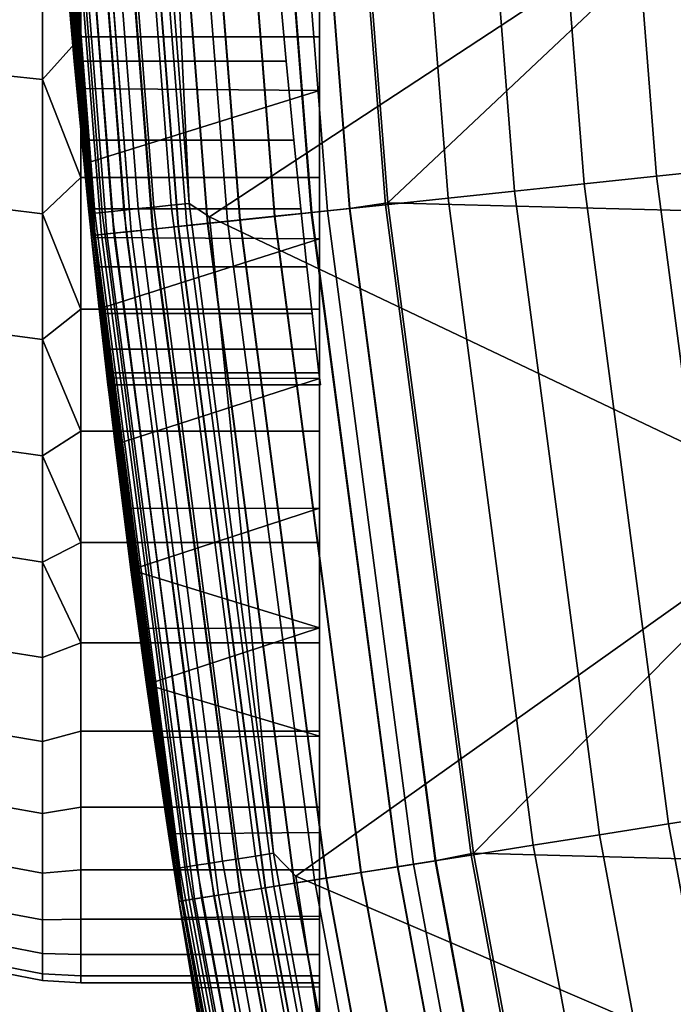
# Model space of a CAD drawing. Header units: metres. Extents: x -22 to 244, y -22 to 22.
# Tile 22 of 146: x -21.5 to -20.41, y -3.54 to -1.89. Entities that reach past the tile are written whole.
import ezdxf

# ---------------------------------------------------------------- set-up
doc = ezdxf.new("R2010")
doc.units = ezdxf.units.M
doc.layers.add('solid_10_151_113_XXX', color=7, linetype='CONTINUOUS')

msp = doc.modelspace()

# ---------------------------------------------------------------- linework, layer by layer
at = {"layer": 'solid_10_151_113_XXX'}
for points in [[(20.885258, -2.192224, 0.5), (-20.971336, -1.096752, 0.5), (-21, 0, 0.5), (20.971338, -1.096738, 0.5)], [(-21.481438, -0.893198, 166.357925), (-21.470535, -1.125223, 1), (-21.382221, -2.247362, 1), (-21.467461, -1.182443, 166.441299)], [(-20.311926, -2.134869, 269.943604), (-20.395819, -1.0689, 269.943604), (-20.519859, -1.0754, 269.924103), (-20.435455, -2.147853, 269.924103)], [(-21.4727, -1.083119, 217.996811), (-21.470535, -1.125223, 213.449997), (-21.382221, -2.247362, 213.449997), (-21.461802, -1.281031, 218.103149)], [(-20.673063, -2.172827, 269.846771), (-20.758448, -1.087904, 269.846771), (-20.870378, -1.09377, 269.789795), (-20.784533, -2.184542, 269.789795)], [(-20.556276, -2.160552, 269.891693), (-20.641178, -1.081758, 269.891693), (-20.758448, -1.087904, 269.846771), (-20.673063, -2.172827, 269.846771)], [(-20.435455, -2.147853, 269.924103), (-20.519859, -1.0754, 269.924103), (-20.641178, -1.081758, 269.891693), (-20.556276, -2.160552, 269.891693)], [(-21.376377, -2.209652, 213.388412), (-21.461784, -1.106293, 213.388412), (-21.449808, -1.105675, 213.359375), (-21.364449, -2.208419, 213.359375)], [(-21.364449, -2.208419, 213.359375), (-21.449808, -1.105675, 213.359375), (-21.433439, -1.104832, 213.332565), (-21.348145, -2.206733, 213.332565)], [(-21.348145, -2.206733, 213.332565), (-21.433439, -1.104832, 213.332565), (-21.41308, -1.103782, 213.30867), (-21.327868, -2.204638, 213.30867)], [(-21.327868, -2.204638, 213.30867), (-21.41308, -1.103782, 213.30867), (-21.389235, -1.102553, 213.288254), (-21.304117, -2.202182, 213.288254)], [(-21.304117, -2.202182, 213.288254), (-21.389235, -1.102553, 213.288254), (-21.362492, -1.101174, 213.27182), (-21.277479, -2.199429, 213.27182)], [(-21.277479, -2.199429, 213.27182), (-21.362492, -1.101174, 213.27182), (-21.333509, -1.099681, 213.259796), (-21.248613, -2.196445, 213.259796)], [(-21.248613, -2.196445, 213.259796), (-21.333509, -1.099681, 213.259796), (-21.303003, -1.098108, 213.252457), (-21.218229, -2.193304, 213.252457)], [(-21.218229, -2.193304, 213.252457), (-21.303003, -1.098108, 213.252457), (-21.271168, -1.107795, 213.25)], [(-20.986702, -2.205791, 269.642365), (-21.073383, -1.104409, 269.642365), (-21.162228, -1.109065, 269.553528), (-21.075182, -2.215091, 269.553528)], [(-20.949865, -2.20192, 212.795715), (-21.036394, -1.102471, 212.795715), (-21.100515, -1.105831, 212.782944), (-21.013723, -2.208631, 212.782944)], [(-21.013094, -2.208565, 0.516885), (-21.099884, -1.105798, 0.516885), (-21.035746, -1.102437, 0.504193), (-20.949221, -2.201852, 0.504193)], [(-20.889463, -2.195571, 269.721405), (-20.975742, -1.099292, 269.721405), (-21.073383, -1.104409, 269.642365), (-20.986702, -2.205791, 269.642365)], [(-20.949865, -2.20192, 212.795715), (-20.885258, -2.192219, 212.800003), (-20.971338, -1.096733, 212.800003), (-21.036394, -1.102471, 212.795715)], [(-20.949221, -2.201852, 0.504193), (-21.035746, -1.102437, 0.504193), (-20.971336, -1.096752, 0.5), (-20.885252, -2.192265, 0.5)], [(-20.784533, -2.184542, 269.789795), (-20.870378, -1.09377, 269.789795), (-20.975742, -1.099292, 269.721405), (-20.889463, -2.195571, 269.721405)], [(-20.281523, -1.623367, 212.800003), (-20.971338, -1.096733, 212.800003), (-20.885258, -2.192219, 212.800003)], [(20.741865, -3.282506, 0.5), (-20.885252, -2.192265, 0.5), (-20.971336, -1.096752, 0.5), (20.885258, -2.192224, 0.5)], [(-21.383636, -2.210402, 213.418961), (-21.470535, -1.125223, 213.449997), (-21.469072, -1.106668, 213.418961)], [(-21.383636, -2.210402, 213.418961), (-21.469072, -1.106668, 213.418961), (-21.461784, -1.106293, 213.388412), (-21.376377, -2.209652, 213.388412)], [(-21.323732, -2.241215, 269.121063), (-21.411806, -1.122145, 269.121063), (-21.444323, -1.123849, 268.999603), (-21.356115, -2.244618, 268.999603)], [(-21.315828, -2.240384, 212.549606), (-21.403868, -1.121729, 212.549606), (-21.432726, -1.123242, 212.49086), (-21.344568, -2.243404, 212.49086)], [(-21.344318, -2.243378, 0.808537), (-21.432476, -1.123229, 0.808537), (-21.403542, -1.121712, 0.74983), (-21.315502, -2.24035, 0.74983)], [(-21.278891, -2.236501, 269.238434), (-21.366779, -1.119785, 269.238434), (-21.411806, -1.122145, 269.121063), (-21.323732, -2.241215, 269.121063)], [(-21.279701, -2.236587, 212.604065), (-21.367592, -1.119828, 212.604065), (-21.403868, -1.121729, 212.549606), (-21.315828, -2.240384, 212.549606)], [(-21.315502, -2.24035, 0.74983), (-21.403542, -1.121712, 0.74983), (-21.367193, -1.119807, 0.695412), (-21.279305, -2.236545, 0.695412)], [(-21.236807, -2.232078, 212.65332), (-21.32452, -1.117571, 212.65332), (-21.367592, -1.119828, 212.604065), (-21.279701, -2.236587, 212.604065)], [(-21.279305, -2.236545, 0.695412), (-21.367193, -1.119807, 0.695412), (-21.324059, -1.117547, 0.646215), (-21.236345, -2.23203, 0.646215)], [(-21.222082, -2.230531, 269.350433), (-21.309734, -1.116796, 269.350433), (-21.366779, -1.119785, 269.238434), (-21.278891, -2.236501, 269.238434)], [(-21.18788, -2.226936, 212.696518), (-21.275391, -1.114996, 212.696518), (-21.32452, -1.117571, 212.65332), (-21.236807, -2.232078, 212.65332)], [(-21.236345, -2.23203, 0.646215), (-21.324059, -1.117547, 0.646215), (-21.274872, -1.114969, 0.603084), (-21.187363, -2.226882, 0.603084)], [(-21.153929, -2.223367, 269.455841), (-21.241301, -1.113209, 269.455841), (-21.309734, -1.116796, 269.350433), (-21.222082, -2.230531, 269.350433)], [(-21.133759, -2.221248, 212.73291), (-21.221048, -1.112148, 212.73291), (-21.275391, -1.114996, 212.696518), (-21.18788, -2.226936, 212.696518)], [(-21.187363, -2.226882, 0.603084), (-21.274872, -1.114969, 0.603084), (-21.220482, -1.112118, 0.566758), (-21.133196, -2.221188, 0.566758)], [(-21.218229, -2.193304, 213.252457), (-21.271168, -1.107795, 213.25), (-20.281521, -1.623372, 213.25), (-21.184401, -2.216099, 213.25)], [(-21.075182, -2.215091, 269.553528), (-21.162228, -1.109065, 269.553528), (-21.241301, -1.113209, 269.455841), (-21.153929, -2.223367, 269.455841)], [(-21.075373, -2.215111, 212.761887), (-21.16242, -1.109075, 212.761887), (-21.221048, -1.112148, 212.73291), (-21.133759, -2.221248, 212.73291)], [(-21.133196, -2.221188, 0.566758), (-21.220482, -1.112118, 0.566758), (-21.161816, -1.109044, 0.53786), (-21.074772, -2.215048, 0.53786)], [(-21.013723, -2.208631, 212.782944), (-21.100515, -1.105831, 212.782944), (-21.16242, -1.109075, 212.761887), (-21.075373, -2.215111, 212.761887)], [(-21.074772, -2.215048, 0.53786), (-21.161816, -1.109044, 0.53786), (-21.099884, -1.105798, 0.516885), (-21.013094, -2.208565, 0.516885)], [(-21.375683, -2.246675, 268.875427), (-21.46397, -1.124879, 268.875427), (-21.470535, -1.125224, 268.75), (-21.382221, -2.247363, 268.75)], [(-21.466263, -1.124999, 0.934737), (-21.377966, -2.246915, 0.934737), (-21.382221, -2.247362, 1), (-21.470535, -1.125223, 1)], [(-21.378052, -2.246924, 212.364609), (-21.466349, -1.125004, 212.364609), (-21.470535, -1.125223, 212.300003), (-21.382221, -2.247362, 212.300003)], [(-21.382221, -2.247362, 212.300003), (-21.470535, -1.125223, 212.300003), (-21.406723, -2.000562, 173.171783), (-21.394516, -2.127126, 173.088333)], [(-21.470535, -1.125223, 212.300003), (-21.429598, -1.738485, 173.322678), (-21.406723, -2.000562, 173.171783)], [(-21.383636, -2.210402, 213.418961), (-21.382221, -2.247362, 213.449997), (-21.470535, -1.125223, 213.449997)], [(-21.398449, -2.08719, 221.626099), (-21.386913, -2.202265, 221.433228), (-21.382221, -2.247363, 268.75), (-21.470535, -1.125224, 268.75)], [(-21.410927, -1.955049, 221.808136), (-21.398449, -2.08719, 221.626099), (-21.470535, -1.125224, 268.75)], [(-21.423914, -1.807188, 221.977448), (-21.410927, -1.955049, 221.808136), (-21.470535, -1.125224, 268.75)], [(-21.365429, -2.245597, 212.428833), (-21.453672, -1.124339, 212.428833), (-21.466349, -1.125004, 212.364609), (-21.378052, -2.246924, 212.364609)], [(-21.377966, -2.246915, 0.934737), (-21.466263, -1.124999, 0.934737), (-21.453505, -1.124331, 0.870527), (-21.365261, -2.245579, 0.870527)], [(-21.356115, -2.244618, 268.999603), (-21.444323, -1.123849, 268.999603), (-21.46397, -1.124879, 268.875427), (-21.375683, -2.246675, 268.875427)], [(-21.344568, -2.243404, 212.49086), (-21.432726, -1.123242, 212.49086), (-21.453672, -1.124339, 212.428833), (-21.365429, -2.245597, 212.428833)], [(-21.365261, -2.245579, 0.870527), (-21.453505, -1.124331, 0.870527), (-21.432476, -1.123229, 0.808537), (-21.344318, -2.243378, 0.808537)], [(-21.450027, -1.46504, 166.548019), (-21.467461, -1.182443, 166.441299), (-21.382221, -2.247362, 1)], [(-21.449785, -1.468566, 218.226807), (-21.461802, -1.281031, 218.103149), (-21.382221, -2.247362, 213.449997)], [(-21.429602, -1.738449, 166.677307), (-21.450027, -1.46504, 166.548019), (-21.382221, -2.247362, 1)], [(-21.437021, -1.644416, 218.366943), (-21.449785, -1.468566, 218.226807), (-21.382221, -2.247362, 213.449997)], [(-21.184401, -2.216099, 213.25), (-20.281521, -1.623372, 213.25), (-20.166382, -2.700462, 213.25)], [(-20.281523, -1.623367, 212.800003), (-20.885258, -2.192219, 212.800003), (-20.741867, -3.282503, 212.800003), (-20.166376, -2.70048, 212.800003)], [(-21.423925, -1.807038, 218.5224), (-21.437021, -1.644416, 218.366943), (-21.382221, -2.247362, 213.449997)], [(-21.464172, -1.747932, 166.972488), (-21.4, -1.665815, 166.921844), (-21.4, -1.914317, 167.069916)], [(-21.464172, -1.747932, 173.027512), (-21.4, -1.914319, 172.930084), (-21.4, -1.665816, 173.078156)], [(-21.4, -1.665816, 173.078156), (-21.4, -1.914319, 172.930084), (-21, -1.91432, 172.930084), (-21, -1.665803, 173.078171)], [(-21.4, -1.914317, 167.069916), (-21.4, -1.665815, 166.921844), (-21, -1.665803, 166.921829), (-21, -1.91432, 167.069916)], [(-21, -1.665803, 173.078171), (-21, -1.91432, 172.930084), (-21, -2.004249, 173.169464), (-21, -1.742698, 173.320465)], [(-21, -1.665803, 166.921829), (-21, -1.742698, 166.679535), (-21, -2.004249, 166.830536), (-21, -1.91432, 167.069916)], [(-21.527346, -1.741756, 173.016815), (-21.527346, -1.97886, 172.866867), (-21.464172, -1.985878, 172.877045), (-21.464172, -1.747932, 173.027512)], [(-21.527346, -1.97886, 167.133133), (-21.527346, -1.741756, 166.983185), (-21.464172, -1.747932, 166.972488), (-21.464172, -1.985878, 167.122955)], [(-21.464172, -1.747932, 173.027512), (-21.464172, -1.985878, 172.877045), (-21.4, -1.914319, 172.930084)], [(-21.464172, -1.985878, 167.122955), (-21.464172, -1.747932, 166.972488), (-21.4, -1.914317, 167.069916)], [(-21.406725, -2.000526, 166.828186), (-21.429602, -1.738449, 166.677307), (-21.382221, -2.247362, 1)], [(-21, -2.004249, 166.830536), (-21, -1.742698, 166.679535), (-21.429602, -1.738449, 166.677307), (-21.406725, -2.000526, 166.828186)], [(-21, -2.004249, 173.169464), (-21.406723, -2.000562, 173.171783), (-21.429598, -1.738485, 173.322678), (-21, -1.742698, 173.320465)], [(-21.410936, -1.954947, 218.691742), (-21.423925, -1.807038, 218.5224), (-21.382221, -2.247362, 213.449997)], [(-21.055944, -1.955018, 218.691833), (-21.069153, -1.807132, 218.522491), (-21.423925, -1.807038, 218.5224), (-21.410936, -1.954947, 218.691742)], [(-21.069153, -1.807133, 221.977509), (-21.055944, -1.955018, 221.808167), (-21.410927, -1.955049, 221.808136), (-21.423914, -1.807188, 221.977448)], [(-21.069153, -1.807133, 221.977509), (-21.069153, -1.807132, 218.522491), (-21.055944, -1.955018, 218.691833)], [(-21.069153, -1.807133, 221.977509), (-21.055944, -1.955018, 218.691833), (-21.055944, -1.955018, 221.808167)], [(-21.464172, -1.985878, 167.122955), (-21.4, -1.914317, 167.069916), (-21.4, -2.149743, 167.238007)], [(-21.464172, -1.985878, 172.877045), (-21.4, -2.149745, 172.761993), (-21.4, -1.914319, 172.930084)], [(-21.4, -2.149743, 167.238007), (-21.4, -1.914317, 167.069916), (-21, -1.91432, 167.069916), (-21, -2.149756, 167.238022)], [(-21.4, -1.914319, 172.930084), (-21.4, -2.149745, 172.761993), (-21, -2.149756, 172.761978), (-21, -1.91432, 172.930084)], [(-21, -1.91432, 172.930084), (-21, -2.149756, 172.761978), (-21, -2.252775, 172.997925), (-21, -2.004249, 173.169464)], [(-21, -1.91432, 167.069916), (-21, -2.004249, 166.830536), (-21, -2.252775, 167.002075), (-21, -2.149756, 167.238022)], [(-21.39846, -2.087085, 218.873749), (-21.410936, -1.954947, 218.691742), (-21.382221, -2.247362, 213.449997)], [(-21.043259, -2.087182, 218.873886), (-21.055944, -1.955018, 218.691833), (-21.410936, -1.954947, 218.691742), (-21.39846, -2.087085, 218.873749)], [(-21.055944, -1.955018, 221.808167), (-21.043259, -2.087182, 221.626114), (-21.398449, -2.08719, 221.626099), (-21.410927, -1.955049, 221.808136)], [(-21.055944, -1.955018, 221.808167), (-21.055944, -1.955018, 218.691833), (-21.043259, -2.087182, 218.873886)], [(-21.055944, -1.955018, 221.808167), (-21.043259, -2.087182, 218.873886), (-21.043259, -2.087182, 221.626114)], [(-21.527346, -1.97886, 172.866867), (-21.527346, -2.20313, 172.698349), (-21.464172, -2.210943, 172.707916), (-21.464172, -1.985878, 172.877045)], [(-21.527346, -2.20313, 167.301651), (-21.527346, -1.97886, 167.133133), (-21.464172, -1.985878, 167.122955), (-21.464172, -2.210943, 167.292084)], [(-21.464172, -1.985878, 172.877045), (-21.464172, -2.210943, 172.707916), (-21.4, -2.149745, 172.761993)], [(-21.464172, -2.210943, 167.292084), (-21.464172, -1.985878, 167.122955), (-21.4, -2.149743, 167.238007)], [(-21.39452, -2.127101, 166.911652), (-21.406725, -2.000526, 166.828186), (-21.382221, -2.247362, 1)], [(-21, -2.004249, 166.830536), (-21.406725, -2.000526, 166.828186), (-21.39452, -2.127101, 166.911652)], [(-21, -2.004249, 173.169464), (-21.394516, -2.127126, 173.088333), (-21.406723, -2.000562, 173.171783)], [(-21, -2.252775, 167.002075), (-21, -2.004249, 166.830536), (-21.39452, -2.127101, 166.911652), (-21.381895, -2.250464, 167.000351)], [(-21, -2.004249, 173.169464), (-21, -2.252775, 172.997925), (-21.381893, -2.250485, 172.999634), (-21.394516, -2.127126, 173.088333)], [(-21.386925, -2.202138, 219.066544), (-21.39846, -2.087085, 218.873749), (-21.382221, -2.247362, 213.449997)], [(-21.031528, -2.202242, 219.066727), (-21.043259, -2.087182, 218.873886), (-21.39846, -2.087085, 218.873749), (-21.386925, -2.202138, 219.066544)], [(-21.043259, -2.087182, 221.626114), (-21.031528, -2.202242, 221.433273), (-21.386913, -2.202265, 221.433228), (-21.398449, -2.08719, 221.626099)], [(-21.043259, -2.087182, 221.626114), (-21.043259, -2.087182, 218.873886), (-21.031528, -2.202242, 219.066727)], [(-21.043259, -2.087182, 221.626114), (-21.031528, -2.202242, 219.066727), (-21.031528, -2.202242, 221.433273)], [(-21.39452, -2.127101, 166.911652), (-21.382221, -2.247362, 1), (-21.2353, -3.363341, 1), (-21.381895, -2.250464, 167.000351)], [(-21.382221, -2.247362, 212.300003), (-21.394516, -2.127126, 173.088333), (-21.381893, -2.250485, 172.999634)], [(-20.172358, -3.194988, 269.943604), (-20.311926, -2.134869, 269.943604), (-20.435455, -2.147853, 269.924103), (-20.295038, -3.214418, 269.924103)], [(-21.464172, -2.210943, 167.292084), (-21.4, -2.149743, 167.238007), (-21.4, -2.370484, 167.424973)], [(-21.464172, -2.210943, 172.707916), (-21.4, -2.370486, 172.575027), (-21.4, -2.149745, 172.761993)], [(-21.4, -2.370484, 167.424973), (-21.4, -2.149743, 167.238007), (-21, -2.149756, 167.238022), (-21, -2.370477, 167.424957)], [(-21.4, -2.149745, 172.761993), (-21.4, -2.370486, 172.575027), (-21, -2.370477, 172.575043), (-21, -2.149756, 172.761978)], [(-21, -2.149756, 172.761978), (-21, -2.370477, 172.575043), (-21, -2.486752, 172.80687), (-21, -2.252775, 172.997925)], [(-21, -2.149756, 167.238022), (-21, -2.252775, 167.002075), (-21, -2.486752, 167.19313), (-21, -2.370477, 167.424957)], [(-20.41503, -3.233423, 269.891693), (-20.556276, -2.160552, 269.891693), (-20.673063, -2.172827, 269.846771), (-20.531013, -3.251793, 269.846771)], [(-20.295038, -3.214418, 269.924103), (-20.435455, -2.147853, 269.924103), (-20.556276, -2.160552, 269.891693), (-20.41503, -3.233423, 269.891693)], [(-20.531013, -3.251793, 269.846771), (-20.673063, -2.172827, 269.846771), (-20.784533, -2.184542, 269.789795), (-20.641718, -3.269327, 269.789795)], [(-21.107368, -3.287385, 213.259796), (-21.248613, -2.196445, 213.259796), (-21.218229, -2.193304, 213.252457), (-21.077187, -3.282684, 213.252457)], [(-21.077187, -3.282684, 213.252457), (-21.218229, -2.193304, 213.252457), (-21.184401, -2.216099, 213.25)], [(-20.805914, -3.295333, 212.795715), (-20.741867, -3.282503, 212.800003), (-20.885258, -2.192219, 212.800003), (-20.949865, -2.20192, 212.795715)], [(-20.805273, -3.295232, 0.504193), (-20.949221, -2.201852, 0.504193), (-20.885252, -2.192265, 0.5), (-20.741858, -3.282555, 0.5)], [(-20.641718, -3.269327, 269.789795), (-20.784533, -2.184542, 269.789795), (-20.889463, -2.195571, 269.721405), (-20.745928, -3.285832, 269.721405)], [(20.541622, -4.363678, 0.5), (-20.741858, -3.282555, 0.5), (-20.885252, -2.192265, 0.5), (20.741865, -3.282506, 0.5)], [(-21.527346, -2.20313, 172.698349), (-21.527346, -2.413113, 172.512314), (-21.464172, -2.421671, 172.521225), (-21.464172, -2.210943, 172.707916)], [(-21.527346, -2.413113, 167.487686), (-21.527346, -2.20313, 167.301651), (-21.464172, -2.210943, 167.292084), (-21.464172, -2.421671, 167.478775)], [(-21.464172, -2.210943, 172.707916), (-21.464172, -2.421671, 172.521225), (-21.4, -2.370486, 172.575027)], [(-21.464172, -2.421671, 167.478775), (-21.464172, -2.210943, 167.292084), (-21.4, -2.370484, 167.424973)], [(-21.386925, -2.202138, 219.066544), (-21.382221, -2.247362, 213.449997), (-21.2353, -3.363341, 213.449997), (-21.37668, -2.299465, 219.268951)], [(-21.021111, -2.299531, 219.269104), (-21.031528, -2.202242, 219.066727), (-21.386925, -2.202138, 219.066544), (-21.37668, -2.299465, 219.268951)], [(-21.031528, -2.202242, 221.433273), (-21.021111, -2.299531, 221.230896), (-21.376673, -2.299537, 221.230881), (-21.386913, -2.202265, 221.433228)], [(-21.386913, -2.202265, 221.433228), (-21.376673, -2.299537, 221.230881), (-21.382221, -2.247363, 268.75)], [(-21.241495, -3.308275, 213.418961), (-21.383636, -2.210402, 213.418961), (-21.376377, -2.209652, 213.388412), (-21.234285, -3.307152, 213.388412)], [(-21.241495, -3.308275, 213.418961), (-21.382221, -2.247362, 213.449997), (-21.383636, -2.210402, 213.418961)], [(-21.234285, -3.307152, 213.388412), (-21.376377, -2.209652, 213.388412), (-21.364449, -2.208419, 213.359375), (-21.222435, -3.305306, 213.359375)], [(-21.222435, -3.305306, 213.359375), (-21.364449, -2.208419, 213.359375), (-21.348145, -2.206733, 213.332565), (-21.20624, -3.302783, 213.332565)], [(-21.20624, -3.302783, 213.332565), (-21.348145, -2.206733, 213.332565), (-21.327868, -2.204638, 213.30867), (-21.186096, -3.299646, 213.30867)], [(-21.186096, -3.299646, 213.30867), (-21.327868, -2.204638, 213.30867), (-21.304117, -2.202182, 213.288254), (-21.162504, -3.295972, 213.288254)], [(-21.162504, -3.295972, 213.288254), (-21.304117, -2.202182, 213.288254), (-21.277479, -2.199429, 213.27182), (-21.136044, -3.291851, 213.27182)], [(-21.136044, -3.291851, 213.27182), (-21.277479, -2.199429, 213.27182), (-21.248613, -2.196445, 213.259796), (-21.107368, -3.287385, 213.259796)], [(-20.869333, -3.305378, 212.782944), (-21.013723, -2.208631, 212.782944), (-21.075373, -2.215111, 212.761887), (-20.930561, -3.315075, 212.761887)], [(-20.842499, -3.301127, 269.642365), (-20.986702, -2.205791, 269.642365), (-21.075182, -2.215091, 269.553528), (-20.93037, -3.315045, 269.553528)], [(-20.929964, -3.314981, 0.53786), (-21.074772, -2.215048, 0.53786), (-21.013094, -2.208565, 0.516885), (-20.86871, -3.305279, 0.516885)], [(-21.031528, -2.202242, 221.433273), (-21.031528, -2.202242, 219.066727), (-21.021111, -2.299531, 219.269104)], [(-21.031528, -2.202242, 221.433273), (-21.021111, -2.299531, 219.269104), (-21.021111, -2.299531, 221.230896)], [(-20.805914, -3.295333, 212.795715), (-20.949865, -2.20192, 212.795715), (-21.013723, -2.208631, 212.782944), (-20.869333, -3.305378, 212.782944)], [(-20.86871, -3.305279, 0.516885), (-21.013094, -2.208565, 0.516885), (-20.949221, -2.201852, 0.504193), (-20.805273, -3.295232, 0.504193)], [(-20.745928, -3.285832, 269.721405), (-20.889463, -2.195571, 269.721405), (-20.986702, -2.205791, 269.642365), (-20.842499, -3.301127, 269.642365)], [(-21.042294, -3.332772, 212.696518), (-21.18788, -2.226936, 212.696518), (-21.236807, -2.232078, 212.65332), (-21.090883, -3.340468, 212.65332)], [(-21.090427, -3.340395, 0.646215), (-21.236345, -2.23203, 0.646215), (-21.187363, -2.226882, 0.603084), (-21.04178, -3.332691, 0.603084)], [(-21.008577, -3.327432, 269.455841), (-21.153929, -2.223367, 269.455841), (-21.222082, -2.230531, 269.350433), (-21.076262, -3.338152, 269.350433)], [(-20.988544, -3.324259, 212.73291), (-21.133759, -2.221248, 212.73291), (-21.18788, -2.226936, 212.696518), (-21.042294, -3.332772, 212.696518)], [(-21.04178, -3.332691, 0.603084), (-21.187363, -2.226882, 0.603084), (-21.133196, -2.221188, 0.566758), (-20.987986, -3.32417, 0.566758)], [(-21.077187, -3.282684, 213.252457), (-21.184401, -2.216099, 213.25), (-20.166382, -2.700462, 213.25), (-21.039537, -3.320825, 213.25)], [(-20.93037, -3.315045, 269.553528), (-21.075182, -2.215091, 269.553528), (-21.153929, -2.223367, 269.455841), (-21.008577, -3.327432, 269.455841)], [(-20.930561, -3.315075, 212.761887), (-21.075373, -2.215111, 212.761887), (-21.133759, -2.221248, 212.73291), (-20.988544, -3.324259, 212.73291)], [(-20.987986, -3.32417, 0.566758), (-21.133196, -2.221188, 0.566758), (-21.074772, -2.215048, 0.53786), (-20.929964, -3.314981, 0.53786)], [(-21.197905, -3.357418, 212.49086), (-21.344568, -2.243404, 212.49086), (-21.365429, -2.245597, 212.428833), (-21.218622, -3.3607, 212.428833)], [(-21.218454, -3.360673, 0.870527), (-21.365261, -2.245579, 0.870527), (-21.344318, -2.243378, 0.808537), (-21.197659, -3.357379, 0.808537)], [(-21.177214, -3.354141, 269.121063), (-21.323732, -2.241215, 269.121063), (-21.356115, -2.244618, 268.999603), (-21.209373, -3.359235, 268.999603)], [(-21.169363, -3.352898, 212.549606), (-21.315828, -2.240384, 212.549606), (-21.344568, -2.243404, 212.49086), (-21.197905, -3.357418, 212.49086)], [(-21.197659, -3.357379, 0.808537), (-21.344318, -2.243378, 0.808537), (-21.315502, -2.24035, 0.74983), (-21.169041, -3.352847, 0.74983)], [(-21.132679, -3.347088, 269.238434), (-21.278891, -2.236501, 269.238434), (-21.323732, -2.241215, 269.121063), (-21.177214, -3.354141, 269.121063)], [(-21.133484, -3.347215, 212.604065), (-21.279701, -2.236587, 212.604065), (-21.315828, -2.240384, 212.549606), (-21.169363, -3.352898, 212.549606)], [(-21.169041, -3.352847, 0.74983), (-21.315502, -2.24035, 0.74983), (-21.279305, -2.236545, 0.695412), (-21.133091, -3.347153, 0.695412)], [(-21.090883, -3.340468, 212.65332), (-21.236807, -2.232078, 212.65332), (-21.279701, -2.236587, 212.604065), (-21.133484, -3.347215, 212.604065)], [(-21.133091, -3.347153, 0.695412), (-21.279305, -2.236545, 0.695412), (-21.236345, -2.23203, 0.646215), (-21.090427, -3.340395, 0.646215)], [(-21.076262, -3.338152, 269.350433), (-21.222082, -2.230531, 269.350433), (-21.278891, -2.236501, 269.238434), (-21.132679, -3.347088, 269.238434)], [(-21.228807, -3.362313, 268.875427), (-21.375683, -2.246675, 268.875427), (-21.382221, -2.247363, 268.75), (-21.235298, -3.363343, 268.75)], [(-21.377966, -2.246915, 0.934737), (-21.231075, -3.362672, 0.934737), (-21.2353, -3.363341, 1), (-21.382221, -2.247362, 1)], [(-21.231159, -3.362685, 212.364609), (-21.378052, -2.246924, 212.364609), (-21.382221, -2.247362, 212.300003), (-21.2353, -3.363341, 212.300003)], [(-21.2353, -3.363341, 212.300003), (-21.382221, -2.247362, 212.300003), (-21.27702, -3.088437, 172.126968), (-21.252939, -3.250011, 171.870819)], [(-21.382221, -2.247362, 212.300003), (-21.2897, -2.99978, 172.25029), (-21.27702, -3.088437, 172.126968)], [(-21.382221, -2.247362, 212.300003), (-21.302694, -2.90607, 172.370071), (-21.2897, -2.99978, 172.25029)], [(-21.382221, -2.247362, 212.300003), (-21.315882, -2.807697, 172.485825), (-21.302694, -2.90607, 172.370071)], [(-21.382221, -2.247362, 212.300003), (-21.329189, -2.704759, 172.597458), (-21.315882, -2.807697, 172.485825)], [(-21.382221, -2.247362, 212.300003), (-21.342512, -2.597539, 172.704681), (-21.329189, -2.704759, 172.597458)], [(-21.382221, -2.247362, 212.300003), (-21.355789, -2.486017, 172.807526), (-21.342512, -2.597539, 172.704681)], [(-21.382221, -2.247362, 212.300003), (-21.368956, -2.370173, 172.905991), (-21.355789, -2.486017, 172.807526)], [(-21.382221, -2.247362, 212.300003), (-21.381893, -2.250485, 172.999634), (-21.368956, -2.370173, 172.905991)], [(-21.241495, -3.308275, 213.418961), (-21.2353, -3.363341, 213.449997), (-21.382221, -2.247362, 213.449997)], [(-21.354448, -2.4975, 220.361801), (-21.2353, -3.363341, 213.449997), (-21.235298, -3.363343, 268.75), (-21.382221, -2.247363, 268.75)], [(-21.356777, -2.477517, 220.584518), (-21.354448, -2.4975, 220.361801), (-21.382221, -2.247363, 268.75)], [(-21.361366, -2.437622, 220.804962), (-21.356777, -2.477517, 220.584518), (-21.382221, -2.247363, 268.75)], [(-21.368065, -2.378188, 221.020859), (-21.361366, -2.437622, 220.804962), (-21.382221, -2.247363, 268.75)], [(-21.376673, -2.299537, 221.230881), (-21.368065, -2.378188, 221.020859), (-21.382221, -2.247363, 268.75)], [(-21.368958, -2.370154, 167.093994), (-21.381895, -2.250464, 167.000351), (-21.2353, -3.363341, 1)], [(-21, -2.252775, 167.002075), (-21.381895, -2.250464, 167.000351), (-21.368958, -2.370154, 167.093994)], [(-21, -2.252775, 172.997925), (-21.368956, -2.370173, 172.905991), (-21.381893, -2.250485, 172.999634)], [(-21.218622, -3.3607, 212.428833), (-21.365429, -2.245597, 212.428833), (-21.378052, -2.246924, 212.364609), (-21.231159, -3.362685, 212.364609)], [(-21.231075, -3.362672, 0.934737), (-21.377966, -2.246915, 0.934737), (-21.365261, -2.245579, 0.870527), (-21.218454, -3.360673, 0.870527)], [(-21.209373, -3.359235, 268.999603), (-21.356115, -2.244618, 268.999603), (-21.375683, -2.246675, 268.875427), (-21.228807, -3.362313, 268.875427)], [(-21, -2.486752, 167.19313), (-21, -2.252775, 167.002075), (-21.368958, -2.370154, 167.093994), (-21.355791, -2.485996, 167.192459)], [(-21, -2.252775, 172.997925), (-21, -2.486752, 172.80687), (-21.355789, -2.486017, 172.807526), (-21.368956, -2.370173, 172.905991)], [(-21.368078, -2.378081, 219.478806), (-21.37668, -2.299465, 219.268951), (-21.2353, -3.363341, 213.449997)], [(-21.012362, -2.378159, 219.47905), (-21.021111, -2.299531, 219.269104), (-21.37668, -2.299465, 219.268951), (-21.368078, -2.378081, 219.478806)], [(-21.021111, -2.299531, 221.230896), (-21.012362, -2.378159, 221.02095), (-21.368065, -2.378188, 221.020859), (-21.376673, -2.299537, 221.230881)], [(-21.021111, -2.299531, 221.230896), (-21.021111, -2.299531, 219.269104), (-21.012362, -2.378159, 219.47905)], [(-21.021111, -2.299531, 221.230896), (-21.012362, -2.378159, 219.47905), (-21.012362, -2.378159, 221.02095)], [(-21.464172, -2.421671, 167.478775), (-21.4, -2.370484, 167.424973), (-21.4, -2.575032, 167.629517)], [(-21.464172, -2.421671, 172.521225), (-21.4, -2.575034, 172.370483), (-21.4, -2.370486, 172.575027)], [(-21.4, -2.370486, 172.575027), (-21.4, -2.575034, 172.370483), (-21, -2.575027, 172.370483), (-21, -2.370477, 172.575043)], [(-21.4, -2.575032, 167.629517), (-21.4, -2.370484, 167.424973), (-21, -2.370477, 167.424957), (-21, -2.575027, 167.629517)], [(-21.355791, -2.485996, 167.192459), (-21.368958, -2.370154, 167.093994), (-21.2353, -3.363341, 1)], [(-21, -2.370477, 172.575043), (-21, -2.575027, 172.370483), (-21, -2.704472, 172.597748), (-21, -2.486752, 172.80687)], [(-21, -2.370477, 167.424957), (-21, -2.486752, 167.19313), (-21, -2.704472, 167.402252), (-21, -2.575027, 167.629517)], [(-21.361372, -2.43758, 219.694855), (-21.368078, -2.378081, 219.478806), (-21.2353, -3.363341, 213.449997)], [(-21.005548, -2.437619, 219.695007), (-21.012362, -2.378159, 219.47905), (-21.368078, -2.378081, 219.478806), (-21.361372, -2.43758, 219.694855)], [(-21.012362, -2.378159, 221.02095), (-21.005548, -2.437619, 220.804993), (-21.361366, -2.437622, 220.804962), (-21.368065, -2.378188, 221.020859)], [(-21.012362, -2.378159, 221.02095), (-21.012362, -2.378159, 219.47905), (-21.005548, -2.437619, 219.695007)], [(-21.012362, -2.378159, 221.02095), (-21.005548, -2.437619, 219.695007), (-21.005548, -2.437619, 220.804993)], [(-21.527346, -2.413113, 172.512314), (-21.527346, -2.607445, 172.309998), (-21.464172, -2.616692, 172.318192), (-21.464172, -2.421671, 172.521225)], [(-21.527346, -2.607445, 167.690002), (-21.527346, -2.413113, 167.487686), (-21.464172, -2.421671, 167.478775), (-21.464172, -2.616692, 167.681808)], [(-21.464172, -2.421671, 172.521225), (-21.464172, -2.616692, 172.318192), (-21.4, -2.575034, 172.370483)], [(-21.464172, -2.616692, 167.681808), (-21.464172, -2.421671, 167.478775), (-21.4, -2.575032, 167.629517)], [(-21.356781, -2.477477, 219.915161), (-21.361372, -2.43758, 219.694855), (-21.2353, -3.363341, 213.449997)], [(-21.000881, -2.477502, 219.915359), (-21.005548, -2.437619, 219.695007), (-21.361372, -2.43758, 219.694855), (-21.356781, -2.477477, 219.915161)], [(-21.005548, -2.437619, 220.804993), (-21.000881, -2.477502, 220.584641), (-21.356777, -2.477517, 220.584518), (-21.361366, -2.437622, 220.804962)], [(-21.005548, -2.437619, 220.804993), (-21.005548, -2.437619, 219.695007), (-21.000881, -2.477502, 219.915359)], [(-21.005548, -2.437619, 220.804993), (-21.000881, -2.477502, 219.915359), (-21.000881, -2.477502, 220.584641)], [(-21.35445, -2.497488, 220.13797), (-21.356781, -2.477477, 219.915161), (-21.2353, -3.363341, 213.449997)], [(-20.998512, -2.497494, 220.138077), (-21.000881, -2.477502, 219.915359), (-21.356781, -2.477477, 219.915161), (-21.35445, -2.497488, 220.13797)], [(-21.000881, -2.477502, 220.584641), (-20.998512, -2.497494, 220.361923), (-21.354448, -2.4975, 220.361801), (-21.356777, -2.477517, 220.584518)], [(-21.342514, -2.597517, 167.295288), (-21.355791, -2.485996, 167.192459), (-21.2353, -3.363341, 1)], [(-21, -2.486752, 167.19313), (-21.355791, -2.485996, 167.192459), (-21.342514, -2.597517, 167.295288)], [(-21, -2.486752, 172.80687), (-21.342512, -2.597539, 172.704681), (-21.355789, -2.486017, 172.807526)], [(-21, -2.486752, 167.19313), (-21.342514, -2.597517, 167.295288), (-21.329191, -2.704736, 167.402527), (-21, -2.704472, 167.402252)], [(-21, -2.486752, 172.80687), (-21, -2.704472, 172.597748), (-21.329189, -2.704759, 172.597458), (-21.342512, -2.597539, 172.704681)], [(-21.000881, -2.477502, 220.584641), (-21.000881, -2.477502, 219.915359), (-20.998512, -2.497494, 220.138077)], [(-21.000881, -2.477502, 220.584641), (-20.998512, -2.497494, 220.138077), (-20.998512, -2.497494, 220.361923)], [(-21.354448, -2.4975, 220.361801), (-21.35445, -2.497488, 220.13797), (-21.2353, -3.363341, 213.449997)], [(-20.998512, -2.497494, 220.361923), (-20.998512, -2.497494, 220.138077), (-21.35445, -2.497488, 220.13797), (-21.354448, -2.4975, 220.361801)], [(-21.464172, -2.616692, 167.681808), (-21.4, -2.575032, 167.629517), (-21.4, -2.761991, 167.85025)], [(-21.464172, -2.616692, 172.318192), (-21.4, -2.761992, 172.14975), (-21.4, -2.575034, 172.370483)], [(-21.4, -2.575034, 172.370483), (-21.4, -2.761992, 172.14975), (-21, -2.761998, 172.149734), (-21, -2.575027, 172.370483)], [(-21.4, -2.761991, 167.85025), (-21.4, -2.575032, 167.629517), (-21, -2.575027, 167.629517), (-21, -2.761998, 167.850266)], [(-21, -2.575027, 172.370483), (-21, -2.761998, 172.149734), (-21, -2.904768, 172.371674), (-21, -2.704472, 172.597748)], [(-21, -2.575027, 167.629517), (-21, -2.704472, 167.402252), (-21, -2.904768, 167.628326), (-21, -2.761998, 167.850266)], [(-21.527346, -2.607445, 172.309998), (-21.527346, -2.784868, 172.092697), (-21.464172, -2.794744, 172.100113), (-21.464172, -2.616692, 172.318192)], [(-21.527346, -2.784868, 167.907303), (-21.527346, -2.607445, 167.690002), (-21.464172, -2.616692, 167.681808), (-21.464172, -2.794744, 167.899887)], [(-21.329191, -2.704736, 167.402527), (-21.342514, -2.597517, 167.295288), (-21.2353, -3.363341, 1)], [(-21.464172, -2.616692, 172.318192), (-21.464172, -2.794744, 172.100113), (-21.4, -2.761992, 172.14975)], [(-21.464172, -2.794744, 167.899887), (-21.464172, -2.616692, 167.681808), (-21.4, -2.761991, 167.85025)], [(-21, -2.704472, 167.402252), (-21.329191, -2.704736, 167.402527), (-21.315886, -2.807678, 167.514145)], [(-21.315886, -2.807678, 167.514145), (-21.329191, -2.704736, 167.402527), (-21.2353, -3.363341, 1)], [(-21, -2.704472, 172.597748), (-21, -2.904768, 172.371674), (-21.315882, -2.807697, 172.485825), (-21.329189, -2.704759, 172.597458)], [(-21, -2.704472, 167.402252), (-21.315886, -2.807678, 167.514145), (-21.302696, -2.906054, 167.629913), (-21, -2.904768, 167.628326)], [(-21.039537, -3.320825, 213.25), (-20.166382, -2.700462, 213.25), (-19.99407, -3.769957, 213.25)], [(-20.166376, -2.70048, 212.800003), (-20.741867, -3.282503, 212.800003), (-20.541622, -4.363677, 212.800003), (-19.994074, -3.769945, 212.800003)], [(-21.464172, -2.794744, 167.899887), (-21.4, -2.761991, 167.85025), (-21.4, -2.930082, 168.085678)], [(-21.464172, -2.794744, 172.100113), (-21.4, -2.930083, 171.914322), (-21.4, -2.761992, 172.14975)], [(-21.4, -2.930082, 168.085678), (-21.4, -2.761991, 167.85025), (-21, -2.761998, 167.850266), (-21, -2.930085, 168.085678)], [(-21.4, -2.761992, 172.14975), (-21.4, -2.930083, 171.914322), (-21, -2.930085, 171.914322), (-21, -2.761998, 172.149734)], [(-21, -2.761998, 172.149734), (-21, -2.930085, 171.914322), (-21, -2.904768, 172.371674)], [(-21, -2.761998, 167.850266), (-21, -2.904768, 167.628326), (-21, -3.086183, 167.869751), (-21, -2.930085, 168.085678)], [(-21.527346, -2.784868, 172.092697), (-21.527346, -2.944229, 171.861816), (-21.464172, -2.95467, 171.868423), (-21.464172, -2.794744, 172.100113)], [(-21.527346, -2.944229, 168.138184), (-21.527346, -2.784868, 167.907303), (-21.464172, -2.794744, 167.899887), (-21.464172, -2.95467, 168.131577)], [(-21.464172, -2.794744, 172.100113), (-21.464172, -2.95467, 171.868423), (-21.4, -2.930083, 171.914322)], [(-21.464172, -2.95467, 168.131577), (-21.464172, -2.794744, 167.899887), (-21.4, -2.930082, 168.085678)], [(-21.302696, -2.906054, 167.629913), (-21.315886, -2.807678, 167.514145), (-21.2353, -3.363341, 1)], [(-21, -2.904768, 172.371674), (-21.302694, -2.90607, 172.370071), (-21.315882, -2.807697, 172.485825)], [(-21, -2.904768, 167.628326), (-21.302696, -2.906054, 167.629913), (-21.289701, -2.999763, 167.749695)], [(-21.289701, -2.999763, 167.749695), (-21.302696, -2.906054, 167.629913), (-21.2353, -3.363341, 1)], [(-21, -2.904768, 172.371674), (-21, -3.086183, 172.130249), (-21.2897, -2.99978, 172.25029), (-21.302694, -2.90607, 172.370071)], [(-21, -2.904768, 167.628326), (-21.289701, -2.999763, 167.749695), (-21.277021, -3.088418, 167.873001), (-21, -3.086183, 167.869751)], [(-21, -2.930085, 171.914322), (-21, -3.078151, 171.665833), (-21, -3.086183, 172.130249), (-21, -2.904768, 172.371674)], [(-21.464172, -3.095434, 168.375397), (-21.464172, -2.95467, 168.131577), (-21.4, -2.930082, 168.085678), (-21.4, -3.078157, 168.334183)], [(-21.464172, -3.095434, 171.624603), (-21.4, -3.078158, 171.665817), (-21.4, -2.930083, 171.914322), (-21.464172, -2.95467, 171.868423)], [(-21.4, -3.078157, 168.334183), (-21.4, -2.930082, 168.085678), (-21, -2.930085, 168.085678), (-21, -3.078151, 168.334167)], [(-21.4, -2.930083, 171.914322), (-21.4, -3.078158, 171.665817), (-21, -3.078151, 171.665833), (-21, -2.930085, 171.914322)], [(-21, -3.078151, 168.334167), (-21, -2.930085, 168.085678), (-21, -3.086183, 167.869751)], [(-21.527346, -2.944229, 171.861816), (-21.527346, -3.084496, 171.618866), (-21.464172, -3.095434, 171.624603), (-21.464172, -2.95467, 171.868423)], [(-21.527346, -3.084496, 168.381134), (-21.527346, -2.944229, 168.138184), (-21.464172, -2.95467, 168.131577), (-21.464172, -3.095434, 168.375397)], [(-21.277021, -3.088418, 167.873001), (-21.289701, -2.999763, 167.749695), (-21.2353, -3.363341, 1)], [(-21, -3.086183, 172.130249), (-21.27702, -3.088437, 172.126968), (-21.2897, -2.99978, 172.25029)], [(-21.527346, -3.084496, 171.618866), (-21.527346, -3.204759, 171.365417), (-21.464172, -3.216124, 171.37027), (-21.464172, -3.095434, 171.624603)], [(-21.527346, -3.204759, 168.634583), (-21.527346, -3.084496, 168.381134), (-21.464172, -3.095434, 168.375397), (-21.464172, -3.216124, 168.62973)], [(-21.464172, -3.216124, 168.62973), (-21.464172, -3.095434, 168.375397), (-21.4, -3.078157, 168.334183), (-21.4, -3.205206, 168.59407)], [(-21.464172, -3.216124, 171.37027), (-21.4, -3.205207, 171.40593), (-21.4, -3.078158, 171.665817), (-21.464172, -3.095434, 171.624603)], [(-21.4, -3.078158, 171.665817), (-21.4, -3.205207, 171.40593), (-21, -3.205207, 171.40593), (-21, -3.078151, 171.665833)], [(-21.4, -3.205206, 168.59407), (-21.4, -3.078157, 168.334183), (-21, -3.078151, 168.334167), (-21, -3.205207, 168.59407)], [(-21, -3.086183, 167.869751), (-21.277021, -3.088418, 167.873001), (-21.252943, -3.249987, 168.129135), (-21, -3.247618, 168.125046)], [(-21, -3.086183, 172.130249), (-21, -3.247618, 171.874954), (-21.252939, -3.250011, 171.870819), (-21.27702, -3.088437, 172.126968)], [(-21, -3.078151, 171.665833), (-21, -3.205207, 171.40593), (-21, -3.247618, 171.874954), (-21, -3.086183, 172.130249)], [(-21, -3.078151, 168.334167), (-21, -3.086183, 167.869751), (-21, -3.247618, 168.125046), (-21, -3.205207, 168.59407)], [(-21.252943, -3.249987, 168.129135), (-21.277021, -3.088418, 167.873001), (-21.2353, -3.363341, 1)], [(-21.527346, -3.204759, 171.365417), (-21.527346, -3.304237, 171.103119), (-21.464172, -3.315955, 171.107025), (-21.464172, -3.216124, 171.37027)], [(-21.527346, -3.304237, 168.896881), (-21.527346, -3.204759, 168.634583), (-21.464172, -3.216124, 168.62973), (-21.464172, -3.315955, 168.892975)], [(-21.464172, -3.315955, 168.892975), (-21.464172, -3.216124, 168.62973), (-21.4, -3.205206, 168.59407), (-21.4, -3.31036, 168.863556)], [(-21.464172, -3.315955, 171.107025), (-21.4, -3.31036, 171.136444), (-21.4, -3.205207, 171.40593), (-21.464172, -3.216124, 171.37027)], [(-21.4, -3.31036, 168.863556), (-21.4, -3.205206, 168.59407), (-21, -3.205207, 168.59407), (-21, -3.310364, 168.863571)], [(-21.4, -3.205207, 171.40593), (-21.4, -3.31036, 171.136444), (-21, -3.310364, 171.136429), (-21, -3.205207, 171.40593)], [(-21, -3.205207, 171.40593), (-21, -3.310364, 171.136429), (-21, -3.387924, 171.607635), (-21, -3.247618, 171.874954)], [(-21, -3.205207, 168.59407), (-21, -3.247618, 168.125046), (-21, -3.387924, 168.392365), (-21, -3.310364, 168.863571)], [(-20.098995, -4.272173, 269.924103), (-20.295038, -3.214418, 269.924103), (-20.41503, -3.233423, 269.891693), (-20.217827, -4.297432, 269.891693)], [(-20.217827, -4.297432, 269.891693), (-20.41503, -3.233423, 269.891693), (-20.531013, -3.251793, 269.846771), (-20.332691, -4.321847, 269.846771)], [(-21, -3.247618, 168.125046), (-21.252943, -3.249987, 168.129135), (-21.231031, -3.39018, 168.397141), (-21, -3.387924, 168.392365)], [(-21.252943, -3.249987, 168.129135), (-21.2353, -3.363341, 1), (-21.030174, -4.470102, 1), (-21.231031, -3.39018, 168.397141)], [(-21, -3.247618, 171.874954), (-21, -3.387924, 171.607635), (-21.23103, -3.390193, 171.602844), (-21.252939, -3.250011, 171.870819)], [(-21.2353, -3.363341, 212.300003), (-21.252939, -3.250011, 171.870819), (-21.23103, -3.390193, 171.602844)], [(-20.332691, -4.321847, 269.846771), (-20.531013, -3.251793, 269.846771), (-20.641718, -3.269327, 269.789795), (-20.442327, -4.34515, 269.789795)], [(-20.910152, -4.369607, 213.259796), (-21.107368, -3.287385, 213.259796), (-21.077187, -3.282684, 213.252457), (-20.880251, -4.363359, 213.252457)], [(-20.880251, -4.363359, 213.252457), (-21.077187, -3.282684, 213.252457), (-21.039537, -3.320825, 213.25)], [(-20.604937, -4.379714, 212.795715), (-20.541622, -4.363677, 212.800003), (-20.741867, -3.282503, 212.800003), (-20.805914, -3.295333, 212.795715)], [(-20.604301, -4.37958, 0.504193), (-20.805273, -3.295232, 0.504193), (-20.741858, -3.282555, 0.5), (-20.54162, -4.363688, 0.5)], [(-20.442327, -4.34515, 269.789795), (-20.641718, -3.269327, 269.789795), (-20.745928, -3.285832, 269.721405), (-20.54553, -4.367087, 269.721405)], [(20.285137, -5.43261, 0.5), (-20.54162, -4.363688, 0.5), (-20.741858, -3.282555, 0.5), (20.541622, -4.363678, 0.5)], [(-21.008099, -4.390075, 213.332565), (-21.20624, -3.302783, 213.332565), (-21.186096, -3.299646, 213.30867), (-20.988144, -4.385905, 213.30867)], [(-20.988144, -4.385905, 213.30867), (-21.186096, -3.299646, 213.30867), (-21.162504, -3.295972, 213.288254), (-20.964771, -4.381021, 213.288254)], [(-20.964771, -4.381021, 213.288254), (-21.162504, -3.295972, 213.288254), (-21.136044, -3.291851, 213.27182), (-20.938559, -4.375544, 213.27182)], [(-20.938559, -4.375544, 213.27182), (-21.136044, -3.291851, 213.27182), (-21.107368, -3.287385, 213.259796), (-20.910152, -4.369607, 213.259796)], [(-20.604937, -4.379714, 212.795715), (-20.805914, -3.295333, 212.795715), (-20.869333, -3.305378, 212.782944), (-20.667744, -4.393064, 212.782944)], [(-20.667124, -4.392933, 0.516885), (-20.86871, -3.305279, 0.516885), (-20.805273, -3.295232, 0.504193), (-20.604301, -4.37958, 0.504193)], [(-20.54553, -4.367087, 269.721405), (-20.745928, -3.285832, 269.721405), (-20.842499, -3.301127, 269.642365), (-20.641167, -4.387415, 269.642365)], [(-21.527346, -3.304237, 171.103119), (-21.527346, -3.382287, 170.833664), (-21.464172, -3.394281, 170.836609), (-21.464172, -3.315955, 171.107025)], [(-21.527346, -3.382287, 169.166336), (-21.527346, -3.304237, 168.896881), (-21.464172, -3.315955, 168.892975), (-21.464172, -3.394281, 169.163391)], [(-21.464172, -3.394281, 170.836609), (-21.4, -3.392901, 170.859192), (-21.4, -3.31036, 171.136444), (-21.464172, -3.315955, 171.107025)], [(-21.464172, -3.394281, 169.163391), (-21.464172, -3.315955, 168.892975), (-21.4, -3.31036, 168.863556), (-21.4, -3.3929, 169.140793)], [(-21.4, -3.31036, 171.136444), (-21.4, -3.392901, 170.859192), (-21, -3.392897, 170.859207), (-21, -3.310364, 171.136429)], [(-21.4, -3.3929, 169.140793), (-21.4, -3.31036, 168.863556), (-21, -3.310364, 168.863571), (-21, -3.392897, 169.140793)], [(-21.043026, -4.397374, 213.418961), (-21.241495, -3.308275, 213.418961), (-21.234285, -3.307152, 213.388412), (-21.035881, -4.395881, 213.388412)], [(-21.043026, -4.397374, 213.418961), (-21.2353, -3.363341, 213.449997), (-21.241495, -3.308275, 213.418961)], [(-21.035881, -4.395881, 213.388412), (-21.234285, -3.307152, 213.388412), (-21.222435, -3.305306, 213.359375), (-21.024143, -4.393428, 213.359375)], [(-21.024143, -4.393428, 213.359375), (-21.222435, -3.305306, 213.359375), (-21.20624, -3.302783, 213.332565), (-21.008099, -4.390075, 213.332565)], [(-20.728189, -4.405912, 269.553528), (-20.93037, -3.315045, 269.553528), (-21.008577, -3.327432, 269.455841), (-20.805641, -4.422375, 269.455841)], [(-21, -3.310364, 171.136429), (-21, -3.392897, 170.859207), (-21, -3.387924, 171.607635)], [(-21, -3.310364, 168.863571), (-21, -3.387924, 168.392365), (-21, -3.506322, 168.670258), (-21, -3.392897, 169.140793)], [(-20.728378, -4.405953, 212.761887), (-20.930561, -3.315075, 212.761887), (-20.988544, -3.324259, 212.73291), (-20.785803, -4.418159, 212.73291)], [(-20.785248, -4.418041, 0.566758), (-20.987986, -3.32417, 0.566758), (-20.929964, -3.314981, 0.53786), (-20.727787, -4.405827, 0.53786)], [(-20.667744, -4.393064, 212.782944), (-20.869333, -3.305378, 212.782944), (-20.930561, -3.315075, 212.761887), (-20.728378, -4.405953, 212.761887)], [(-20.641167, -4.387415, 269.642365), (-20.842499, -3.301127, 269.642365), (-20.93037, -3.315045, 269.553528), (-20.728189, -4.405912, 269.553528)], [(-20.727787, -4.405827, 0.53786), (-20.929964, -3.314981, 0.53786), (-20.86871, -3.305279, 0.516885), (-20.667124, -4.392933, 0.516885)], [(-20.839031, -4.429473, 212.696518), (-21.042294, -3.332772, 212.696518), (-21.090883, -3.340468, 212.65332), (-20.887154, -4.439702, 212.65332)], [(-20.8867, -4.439605, 0.646215), (-21.090427, -3.340395, 0.646215), (-21.04178, -3.332691, 0.603084), (-20.838524, -4.429365, 0.603084)], [(-20.805641, -4.422375, 269.455841), (-21.008577, -3.327432, 269.455841), (-21.076262, -3.338152, 269.350433), (-20.872671, -4.436623, 269.350433)], [(-20.785803, -4.418159, 212.73291), (-20.988544, -3.324259, 212.73291), (-21.042294, -3.332772, 212.696518), (-20.839031, -4.429473, 212.696518)], [(-20.838524, -4.429365, 0.603084), (-21.04178, -3.332691, 0.603084), (-20.987986, -3.32417, 0.566758), (-20.785248, -4.418041, 0.566758)], [(-20.880251, -4.363359, 213.252457), (-21.039537, -3.320825, 213.25), (-19.99407, -3.769957, 213.25), (-20.8368, -4.417889, 213.25)], [(-20.928545, -4.4485, 269.238434), (-21.132679, -3.347088, 269.238434), (-21.177214, -3.354141, 269.121063), (-20.972649, -4.457874, 269.121063)], [(-20.929342, -4.448669, 212.604065), (-21.133484, -3.347215, 212.604065), (-21.169363, -3.352898, 212.549606), (-20.964874, -4.456222, 212.549606)], [(-20.964554, -4.456153, 0.74983), (-21.169041, -3.352847, 0.74983), (-21.133091, -3.347153, 0.695412), (-20.928951, -4.448586, 0.695412)], [(-20.887154, -4.439702, 212.65332), (-21.090883, -3.340468, 212.65332), (-21.133484, -3.347215, 212.604065), (-20.929342, -4.448669, 212.604065)], [(-20.928951, -4.448586, 0.695412), (-21.133091, -3.347153, 0.695412), (-21.090427, -3.340395, 0.646215), (-20.8867, -4.439605, 0.646215)], [(-20.872671, -4.436623, 269.350433), (-21.076262, -3.338152, 269.350433), (-21.132679, -3.347088, 269.238434), (-20.928545, -4.4485, 269.238434)], [(-21.231075, -3.362672, 0.934737), (-21.02599, -4.469212, 0.934737), (-21.030174, -4.470102, 1), (-21.2353, -3.363341, 1)], [(-21.026072, -4.46923, 212.364609), (-21.231159, -3.362685, 212.364609), (-21.2353, -3.363341, 212.300003), (-21.030174, -4.470102, 212.300003)], [(-21.030174, -4.470102, 212.300003), (-21.2353, -3.363341, 212.300003), (-21.175209, -3.722975, 170.449371), (-21.170969, -3.747004, 170.149826)], [(-21.2353, -3.363341, 212.300003), (-21.183594, -3.674963, 170.746414), (-21.175209, -3.722975, 170.449371)], [(-21.2353, -3.363341, 212.300003), (-21.195887, -3.603381, 171.038361), (-21.183594, -3.674963, 170.746414)], [(-21.2353, -3.363341, 212.300003), (-21.21183, -3.508318, 171.324463), (-21.195887, -3.603381, 171.038361)], [(-21.2353, -3.363341, 212.300003), (-21.23103, -3.390193, 171.602844), (-21.21183, -3.508318, 171.324463)], [(-21.2353, -3.363341, 213.449997), (-21.030174, -4.470101, 213.449997), (-21.030172, -4.470104, 268.75), (-21.235298, -3.363343, 268.75)], [(-21.043026, -4.397374, 213.418961), (-21.030174, -4.470101, 213.449997), (-21.2353, -3.363341, 213.449997)], [(-21.023743, -4.468735, 268.875427), (-21.228807, -3.362313, 268.875427), (-21.235298, -3.363343, 268.75), (-21.030172, -4.470104, 268.75)], [(-21.013657, -4.466591, 212.428833), (-21.218622, -3.3607, 212.428833), (-21.231159, -3.362685, 212.364609), (-21.026072, -4.46923, 212.364609)], [(-21.02599, -4.469212, 0.934737), (-21.231075, -3.362672, 0.934737), (-21.218454, -3.360673, 0.870527), (-21.013493, -4.466556, 0.870527)], [(-21.004498, -4.464644, 268.999603), (-21.209373, -3.359235, 268.999603), (-21.228807, -3.362313, 268.875427), (-21.023743, -4.468735, 268.875427)], [(-20.993141, -4.46223, 212.49086), (-21.197905, -3.357418, 212.49086), (-21.218622, -3.3607, 212.428833), (-21.013657, -4.466591, 212.428833)], [(-21.013493, -4.466556, 0.870527), (-21.218454, -3.360673, 0.870527), (-21.197659, -3.357379, 0.808537), (-20.992895, -4.462178, 0.808537)], [(-20.972649, -4.457874, 269.121063), (-21.177214, -3.354141, 269.121063), (-21.209373, -3.359235, 268.999603), (-21.004498, -4.464644, 268.999603)], [(-20.964874, -4.456222, 212.549606), (-21.169363, -3.352898, 212.549606), (-21.197905, -3.357418, 212.49086), (-20.993141, -4.46223, 212.49086)], [(-20.992895, -4.462178, 0.808537), (-21.197659, -3.357379, 0.808537), (-21.169041, -3.352847, 0.74983), (-20.964554, -4.456153, 0.74983)], [(-21.527346, -3.382287, 170.833664), (-21.527346, -3.438401, 170.558792), (-21.464172, -3.450594, 170.560776), (-21.464172, -3.394281, 170.836609)], [(-21.527346, -3.438401, 169.441208), (-21.527346, -3.382287, 169.166336), (-21.464172, -3.394281, 169.163391), (-21.464172, -3.450594, 169.439224)], [(-21.464172, -3.450594, 169.439224), (-21.464172, -3.394281, 169.163391), (-21.4, -3.3929, 169.140793), (-21.4, -3.452264, 169.42392)], [(-21.464172, -3.450594, 170.560776), (-21.4, -3.452265, 170.57608), (-21.4, -3.392901, 170.859192), (-21.464172, -3.394281, 170.836609)], [(-21.4, -3.392901, 170.859192), (-21.4, -3.452265, 170.57608), (-21, -3.452262, 170.57608), (-21, -3.392897, 170.859207)], [(-21.4, -3.452264, 169.42392), (-21.4, -3.3929, 169.140793), (-21, -3.392897, 169.140793), (-21, -3.452262, 169.42392)], [(-21, -3.387924, 168.392365), (-21.231031, -3.39018, 168.397141), (-21.21183, -3.50831, 168.675507), (-21, -3.506322, 168.670258)], [(-21.21183, -3.50831, 168.675507), (-21.231031, -3.39018, 168.397141), (-21.030174, -4.470102, 1)], [(-21, -3.387924, 171.607635), (-21, -3.506322, 171.329742), (-21.21183, -3.508318, 171.324463), (-21.23103, -3.390193, 171.602844)], [(-21, -3.452262, 170.57608), (-21, -3.488046, 170.289017), (-21, -3.506322, 171.329742), (-21, -3.387924, 171.607635)], [(-21, -3.392897, 170.859207), (-21, -3.452262, 170.57608), (-21, -3.387924, 171.607635)], [(-21, -3.452262, 169.42392), (-21, -3.392897, 169.140793), (-21, -3.506322, 168.670258)], [(-21.527346, -3.438401, 170.558792), (-21.527346, -3.472215, 170.280304), (-21.464172, -3.484529, 170.281296), (-21.464172, -3.450594, 170.560776)], [(-21.527346, -3.472215, 169.719696), (-21.527346, -3.438401, 169.441208), (-21.464172, -3.450594, 169.439224), (-21.464172, -3.484529, 169.718704)], [(-21.464172, -3.484529, 170.281296), (-21.4, -3.488046, 170.289032), (-21.4, -3.452265, 170.57608), (-21.464172, -3.450594, 170.560776)], [(-21.464172, -3.484529, 169.718704), (-21.464172, -3.450594, 169.439224), (-21.4, -3.452264, 169.42392), (-21.4, -3.488046, 169.710968)], [(-21.4, -3.452265, 170.57608), (-21.4, -3.488046, 170.289032), (-21, -3.488046, 170.289017), (-21, -3.452262, 170.57608)], [(-21.4, -3.488046, 169.710968), (-21.4, -3.452264, 169.42392), (-21, -3.452262, 169.42392), (-21, -3.488046, 169.710983)], [(-21, -3.488046, 169.710983), (-21, -3.452262, 169.42392), (-21, -3.506322, 168.670258)], [(-21.527346, -3.472215, 170.280304), (-21.527346, -3.483511, 170), (-21.464172, -3.495865, 170), (-21.464172, -3.484529, 170.281296)], [(-21.464172, -3.484529, 169.718704), (-21.464172, -3.495865, 170), (-21.527346, -3.483511, 170), (-21.527346, -3.472215, 169.719696)], [(-21.464172, -3.484529, 170.281296), (-21.464172, -3.495865, 170), (-21.4, -3.5, 170), (-21.4, -3.488046, 170.289032)], [(-21.464172, -3.495865, 170), (-21.464172, -3.484529, 169.718704), (-21.4, -3.488046, 169.710968), (-21.4, -3.5, 170)], [(-21.4, -3.488046, 170.289032), (-21.4, -3.5, 170), (-21, -3.5, 170), (-21, -3.488046, 170.289017)], [(-21.4, -3.5, 170), (-21.4, -3.488046, 169.710968), (-21, -3.488046, 169.710983), (-21, -3.5, 170)], [(-21, -3.488046, 170.289017), (-21, -3.5, 170), (-21, -3.506322, 171.329742)], [(-21, -3.488046, 169.710983), (-21, -3.506322, 168.670258), (-21, -3.5, 170)], [(-21, -3.506322, 168.670258), (-21.21183, -3.50831, 168.675507), (-21.195889, -3.603374, 168.961624), (-21, -3.601927, 168.956635)], [(-21, -3.506322, 171.329742), (-21, -3.601927, 171.043365), (-21.195887, -3.603381, 171.038361), (-21.21183, -3.508318, 171.324463)], [(-21.195889, -3.603374, 168.961624), (-21.21183, -3.50831, 168.675507), (-21.030174, -4.470102, 1)], [(-21, -3.5, 170), (-21, -3.506322, 168.670258), (-21, -3.601927, 168.956635), (-21, -3.506322, 171.329742)], [(-21, -3.601927, 168.956635), (-21, -3.601927, 171.043365), (-21, -3.506322, 171.329742)]]:
    msp.add_3dface(points, dxfattribs=at)

doc.saveas('drawing.dxf')
